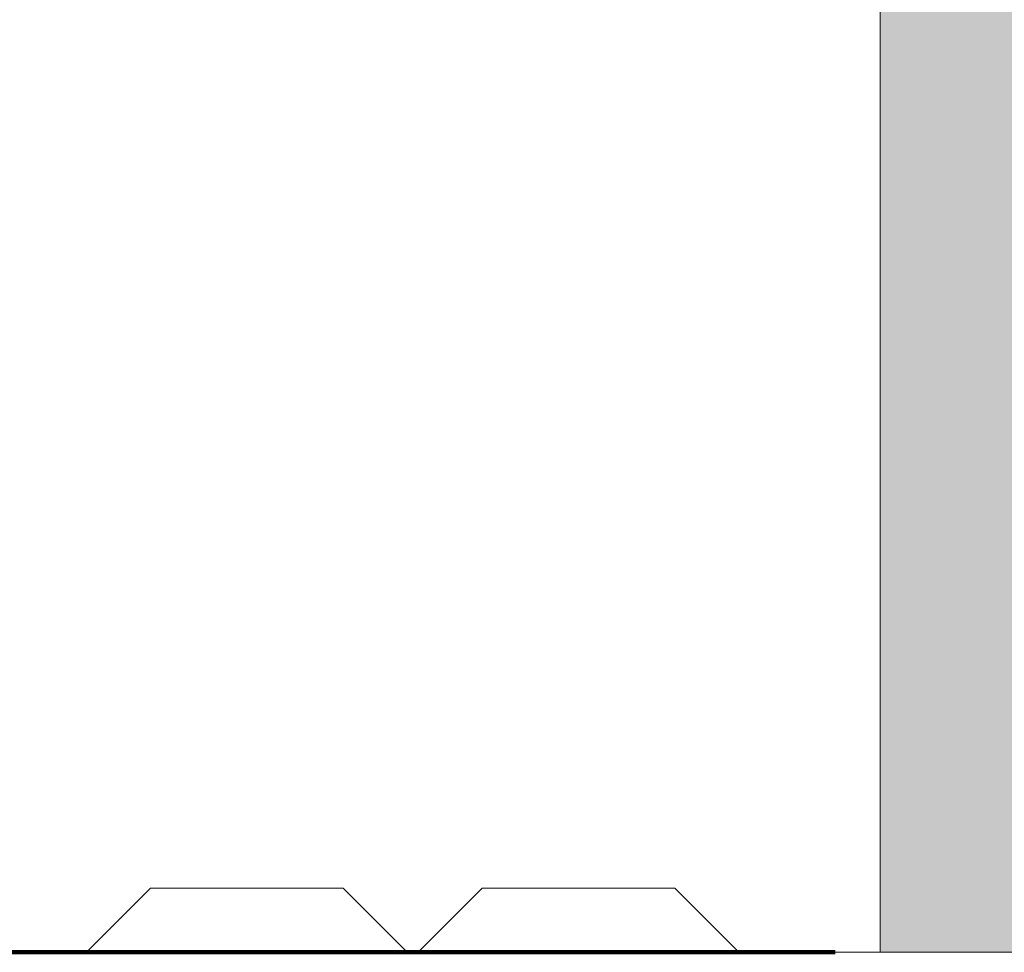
# Model space of a CAD drawing. Header units: metres. Extents: x 3.7 to 90.5, y -1.7 to 14.3.
# Tile 250 of 256: x 77.376 to 77.4527, y 0.51 to 0.5827. Entities that reach past the tile are written whole.
import ezdxf

# ---------------------------------------------------------------- set-up
doc = ezdxf.new("R2010")
doc.units = ezdxf.units.M
doc.linetypes.add('Traço', pattern=[0.006, 0.003, -0.003])
doc.linetypes.add('Traço_2_', pattern=[0.006, 0.003, -0.003])
doc.layers.add('A-AREA', color=4, linetype='Traço', lineweight=100, true_color=0x00ffff)
for name, color, linetype, lineweight in [('A-FLOR', 7, 'Continuous', 18), ('A-GENM', 7, 'Continuous', 18), ('A-WALL', 7, 'Continuous', 18), ('A-WALL-PATT', 7, 'Continuous', 18)]:
    doc.layers.add(name, color=color, linetype=linetype, lineweight=lineweight)

# ---------------------------------------------------------------- blocks, each defined once
blk = doc.blocks.new('_ARQPWR_ACS Piso tátil de alerta - 30 cm Inox-V134-Corte 8')
at = {"layer": 'A-GENM'}
for p, q in [((58.860925, 0.515), (58.855925, 0.51)), ((58.860925, 0.515), (58.855925, 0.51)), ((58.860925, 0.515), (58.855925, 0.51)), ((58.860925, 0.515), (58.855925, 0.51)), ((58.860925, 0.515), (58.855925, 0.51)), ((58.860925, 0.515), (58.855925, 0.51)), ((58.86193, 0.515), (58.860925, 0.515)), ((58.86193, 0.515), (58.860925, 0.515)), ((58.86193, 0.515), (58.860925, 0.515)), ((58.86193, 0.515), (58.860925, 0.515)), ((58.86193, 0.515), (58.860925, 0.515)), ((58.868425, 0.515), (58.860925, 0.515)), ((58.875925, 0.515), (58.868425, 0.515)), ((58.875925, 0.515), (58.87492, 0.515)), ((58.875925, 0.515), (58.87492, 0.515)), ((58.875925, 0.515), (58.87492, 0.515)), ((58.875925, 0.515), (58.87492, 0.515)), ((58.875925, 0.515), (58.87492, 0.515)), ((58.880925, 0.51), (58.875925, 0.515)), ((58.880925, 0.51), (58.875925, 0.515)), ((58.880925, 0.51), (58.875925, 0.515)), ((58.880925, 0.51), (58.875925, 0.515)), ((58.880925, 0.51), (58.875925, 0.515)), ((58.880925, 0.51), (58.875925, 0.515))]:
    blk.add_line(p, q, dxfattribs=at)
blk = doc.blocks.new('_ARQPWR_ACS Piso tátil de alerta - 30 cm Inox-V211-Corte 8')
at = {"layer": 'A-GENM'}
for p, q in [((58.835075, 0.515), (58.830075, 0.51)), ((58.835075, 0.515), (58.830075, 0.51)), ((58.835075, 0.515), (58.830075, 0.51)), ((58.835075, 0.515), (58.830075, 0.51)), ((58.835075, 0.515), (58.830075, 0.51)), ((58.835075, 0.515), (58.830075, 0.51)), ((58.83608, 0.515), (58.835075, 0.515)), ((58.83608, 0.515), (58.835075, 0.515)), ((58.83608, 0.515), (58.835075, 0.515)), ((58.83608, 0.515), (58.835075, 0.515)), ((58.83608, 0.515), (58.835075, 0.515)), ((58.842575, 0.515), (58.835075, 0.515)), ((58.850075, 0.515), (58.842575, 0.515)), ((58.850075, 0.515), (58.84907, 0.515)), ((58.850075, 0.515), (58.84907, 0.515)), ((58.850075, 0.515), (58.84907, 0.515)), ((58.850075, 0.515), (58.84907, 0.515)), ((58.850075, 0.515), (58.84907, 0.515)), ((58.855075, 0.51), (58.850075, 0.515)), ((58.855075, 0.51), (58.850075, 0.515)), ((58.855075, 0.51), (58.850075, 0.515)), ((58.855075, 0.51), (58.850075, 0.515)), ((58.855075, 0.51), (58.850075, 0.515)), ((58.855075, 0.51), (58.850075, 0.515))]:
    blk.add_line(p, q, dxfattribs=at)
blk = doc.blocks.new('4 GRE - ESCOLA DE CINEMA E AUDIOVISUAL CINE REX R07_rvt-3-Corte 8')
at = {"layer": 'A-WALL-PATT', "lineweight": 5, "true_color": 0xff8000}
h = blk.add_hatch(color=30, dxfattribs=at)
h.paths.add_polyline_path([(58.891942, -0.14), (58.953353, -0.14), (58.953353, -0.02), (57.568422, -0.02), (57.568422, -0.14), (58.878425, -0.14)])
h.paths.add_polyline_path([(57.673083, 0.1), (57.707536, 0.1), (57.71354, 0.105), (57.727428, 0.104253), (57.732536, 0.1), (57.755536, 0.1), (57.76154, 0.105), (57.774531, 0.105), (57.781777, 0.1), (57.803536, 0.1), (57.80954, 0.105), (57.822531, 0.105), (57.828536, 0.1), (57.851536, 0.1), (57.85754, 0.105), (57.870531, 0.105), (57.876536, 0.1), (57.899536, 0.1), (57.90554, 0.105), (57.918531, 0.105), (57.924536, 0.1), (57.947536, 0.100766), (57.95354, 0.105), (57.966531, 0.105), (57.972536, 0.1), (57.994616, 0.1), (58.00062, 0.105), (58.270036, 0.105), (58.275036, 0.1), (58.281769, 0.100369), (58.28733, 0.105), (58.300321, 0.105), (58.306326, 0.1), (58.325036, 0.1), (58.330951, 0.105), (58.590036, 0.105), (58.592487, 0.103049), (58.595036, 0.105), (58.607821, 0.105), (58.613826, 0.1), (58.625036, 0.1), (58.630951, 0.105), (58.890456, 0.10458), (58.895036, 0.1), (58.916826, 0.1), (58.92283, 0.105), (58.953353, 0.105), (58.953353, 0.11), (57.588425, 0.11), (57.588425, 0.1)])
h.paths.add_polyline_path([(58.107859, 0.376667), (58.953353, 0.376667), (58.953353, 0.39), (57.588425, 0.39), (57.588425, 0.376667), (57.760038, 0.376667)])
h.paths.add_polyline_path([(58.928925, 0.51), (58.943353, 0.51), (58.943353, 4.396343), (58.358557, 4.396343), (58.358557, 4.391343), (58.073557, 4.391343), (58.073557, 4.396343), (57.588425, 4.396343), (57.588425, 2.757824), (58.891942, 2.757824), (58.891942, 0.51), (58.903925, 0.51), (58.90993, 0.515), (58.92292, 0.515), (58.925264, 0.513049)])
h.paths.add_polyline_path([(56.988425, 0.96), (57.368378, 0.96), (57.368378, 2.61), (57.118964, 2.609687), (57.119621, 2.004616), (57.159155, 1.960174), (57.159678, 1.96), (57.226464, 1.959216), (57.22568, 1.928047), (57.223383, 1.9225), (57.219728, 1.917737), (57.214964, 1.914081), (57.209417, 1.911784), (57.203464, 1.911), (57.026511, 1.911784), (57.020964, 1.914081), (57.016201, 1.917737), (57.012546, 1.9225), (57.010248, 1.928047), (57.009464, 1.937), (57.009464, 1.96), (57.076441, 1.960861), (57.116964, 2.006434), (57.116964, 2.61), (55.041622, 2.61), (55.041622, 0.96), (56.934239, 0.96)])
h.paths.add_polyline_path([(54.841542, 1.225), (54.841578, 1.225), (54.841542, 1.235851)])
h.paths.add_polyline_path([(57.078271, 1.96), (57.157065, 1.960651), (57.117964, 2.003566), (57.07843, 1.960174)])
h.paths.add_polyline_path([(58.744639, 4.426343), (58.943353, 4.426343), (58.943353, 4.445), (58.341057, 4.445), (58.341057, 4.426343), (58.736874, 4.426343)])
h.paths.add_polyline_path([(58.073557, 4.426343), (58.073557, 4.445), (57.588425, 4.445), (57.588425, 4.426343)])
h.paths.add_polyline_path([(58.420978, 4.595), (58.953353, 4.595), (58.953353, 4.76), (57.588425, 4.76), (57.588425, 4.595)])
h.paths.add_polyline_path([(58.720621, 5.11), (58.953353, 5.11), (58.953353, 5.63), (58.711446, 5.63), (58.711446, 5.235969), (57.588425, 5.235969), (57.588425, 5.11), (58.711446, 5.11)])
at = {"layer": 'A-AREA', "linetype": 'Traço_2_'}
blk.add_line((57.588425, 0.51), (58.967425, 0.51), dxfattribs=at)
at = {"layer": 'A-FLOR'}
blk.add_line((57.588425, 0.51), (58.967425, 0.51), dxfattribs=at)
at = {"layer": 'A-WALL'}
blk.add_line((58.891942, 2.757824), (58.891942, 0.51), dxfattribs=at)
at = {"layer": 'A-GENM', "lineweight": 18}
for name in ['_ARQPWR_ACS Piso tátil de alerta - 30 cm Inox-V211-Corte 8', '_ARQPWR_ACS Piso tátil de alerta - 30 cm Inox-V134-Corte 8']:
    blk.add_blockref(name, (0, 0), dxfattribs=at)

msp = doc.modelspace()

# ---------------------------------------------------------------- block references
at = {"lineweight": 5}
msp.add_blockref('4 GRE - ESCOLA DE CINEMA E AUDIOVISUAL CINE REX R07_rvt-3-Corte 8', (18.551111, 0), dxfattribs=at)

doc.saveas('drawing.dxf')
